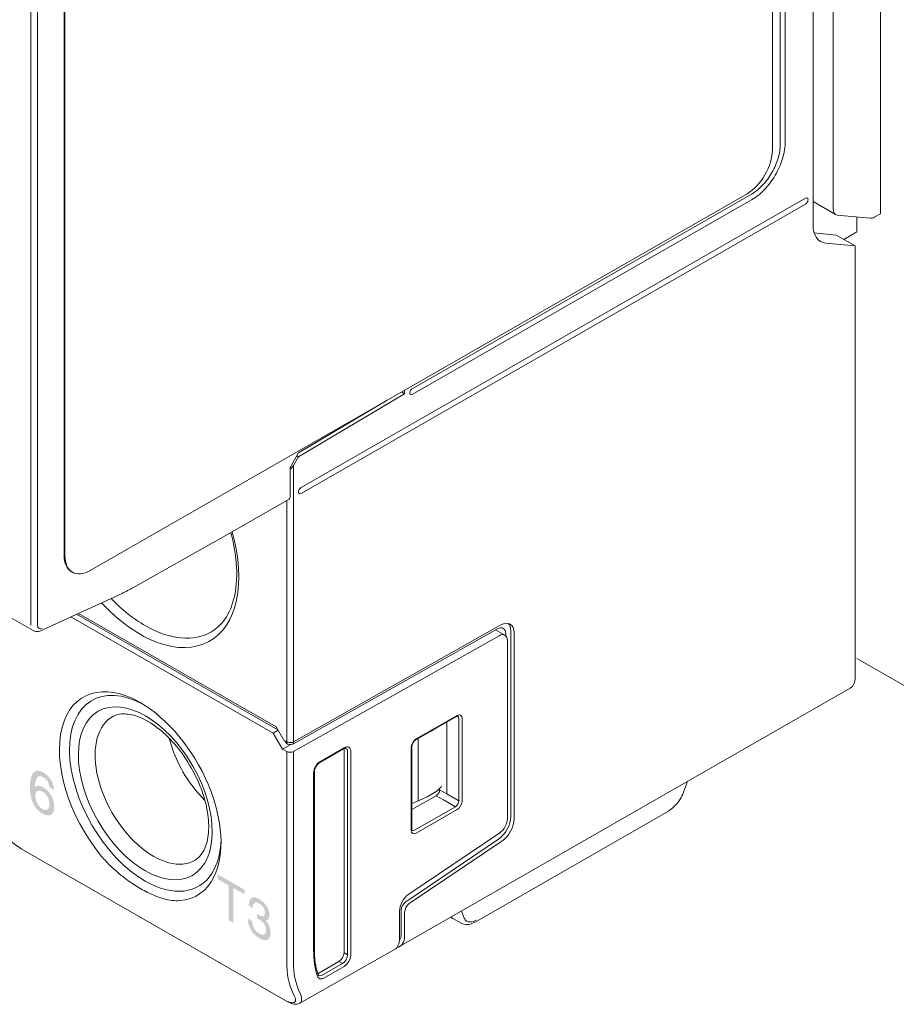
# Model space of a CAD drawing. Header units: millimetres. Extents: x -556 to 0, y -1 to 403.
# Tile 5 of 26: x -467 to -431, y 125 to 166. Entities that reach past the tile are written whole.
import ezdxf

# ---------------------------------------------------------------- set-up
doc = ezdxf.new("R2010")
doc.units = ezdxf.units.MM
doc.header["$LTSCALE"] = 3

# ---------------------------------------------------------------- blocks, each defined once
blk = doc.blocks.new('RHS60ASISE')
at = {"linetype": 'Continuous', "lineweight": 0, "extrusion": (-0.707107, -0.40558, 0.579228)}
blk.add_line((17.656, -83.851), (24.855, -87.98), dxfattribs=at)
blk = doc.blocks.new('CGI1029-01')
h = blk.add_hatch(color=31)
h.dxf.hatch_style = 1
h.paths.add_polyline_path([(-466.80568665, 133.74759976), (-466.70634835, 133.79636996), (-466.6553368, 133.80132362), (-466.52915031, 133.7693792), (-466.45934502, 133.73556102), (-466.31973444, 133.63682221), (-466.20160241, 133.50996982), (-466.11837303, 133.38758555), (-466.04588292, 133.2247074), (-466.00292582, 133.06010723), (-465.99218655, 132.90776595), (-466.00829546, 132.75527294), (-466.05393738, 132.64149108), (-466.12911231, 132.57575109), (-466.23113542, 132.54718231), (-466.35195227, 132.56360585), (-466.48619321, 132.62194183), (-466.62848861, 132.72222058), (-466.74662064, 132.84285248), (-466.84595893, 132.99002767), (-466.87817676, 133.05516072), (-466.93724277, 133.20100839), (-466.98019987, 133.36249832), (-467.00704806, 133.53652027), (-467.01510252, 133.72153428), (-467.01510252, 133.72464453), (-467.00704806, 133.90663934), (-466.98825433, 134.06070264), (-466.9560365, 134.18840474), (-466.91039458, 134.28974563), (-466.8701223, 134.34751274), (-466.78152328, 134.41488372), (-466.67681535, 134.43258182), (-466.5559985, 134.40682754), (-466.46202984, 134.36226007), (-466.31704962, 134.26044137), (-466.1989176, 134.13980947), (-466.13716676, 134.05462673), (-466.05930702, 133.89799942), (-466.0136651, 133.72563881), (-466.00292582, 133.62928193), (-466.1989176, 133.7416982), (-466.23918988, 133.9171994), (-466.27409252, 133.98698264), (-466.38685491, 134.11386538), (-466.45934502, 134.16166448), (-466.58821633, 134.20758983), (-466.68755462, 134.17126061), (-466.70634835, 134.15093781), (-466.75467509, 134.06357785), (-466.78689292, 133.9327655), (-466.80568665, 133.76315098)])
h.paths.add_polyline_path([(-466.48082357, 133.54882497), (-466.61774933, 133.59937016), (-466.70634835, 133.57865286), (-466.77078401, 133.4943121), (-466.78689292, 133.35737031), (-466.76541437, 133.18642826), (-466.70634835, 133.04058059), (-466.5989556, 132.90122653), (-466.48619321, 132.81477697), (-466.35732191, 132.77507212), (-466.27677734, 132.79729903), (-466.21234169, 132.88786027), (-466.19623278, 133.02169182), (-466.21771133, 133.19263387), (-466.27409252, 133.3307211), (-466.38148528, 133.4731854)], flags=16)
h.paths.add_polyline_path([(-458.66760687, 128.1560464), (-458.66760687, 129.54867223), (-458.68067642, 129.62294407), (-459.10496181, 129.86630417), (-459.13811573, 129.9288294), (-459.13811573, 130.0107474), (-459.12769759, 130.07463073), (-458.06696748, 129.46622093), (-458.00617919, 129.41985567), (-458.00617919, 129.25602364), (-458.05967291, 129.26675109), (-458.41333314, 129.46960226), (-458.47866794, 129.5010104), (-458.47866794, 128.10833125), (-458.49702065, 128.05820216)])
h.paths.add_polyline_path([(-457.40113482, 129.04656759), (-457.31826909, 128.99428546), (-457.24360788, 128.93720468), (-457.1771512, 128.87437477), (-457.1180786, 128.80627562), (-457.07623551, 128.7480589), (-457.02864924, 128.66278658), (-456.99419023, 128.57648961), (-456.97121755, 128.48632589), (-456.96137211, 128.39418706), (-456.96137211, 128.36852469), (-456.96875619, 128.28341693), (-456.99008796, 128.2186652), (-457.00403566, 128.19720106), (-457.04916056, 128.16035338), (-457.10823317, 128.14671311), (-457.1320263, 128.14705388), (-457.06310826, 128.06950578), (-457.00731747, 127.98808166), (-456.96629483, 127.90752453), (-456.93511762, 127.82025855), (-456.91706766, 127.73006701), (-456.91050404, 127.63600872), (-456.91050404, 127.63125643), (-456.91542676, 127.5447369), (-456.93183581, 127.47335978), (-456.95891076, 127.41570403), (-456.99665158, 127.37081919), (-457.04341739, 127.34156591), (-457.09674683, 127.32558195), (-457.15581943, 127.32239673), (-457.2206352, 127.33201023), (-457.29283505, 127.35536365), (-457.37077807, 127.3915158), (-457.40113482, 127.40797726), (-457.47989829, 127.45885689), (-457.55209814, 127.51737727), (-457.61773436, 127.5816375), (-457.67762742, 127.65495954), (-457.7301364, 127.73450129), (-457.73670002, 127.74586969), (-457.78018402, 127.83068997), (-457.81464304, 127.9179374), (-457.84007707, 128.00761198), (-457.85484522, 128.09877253), (-457.86140885, 128.19283082), (-457.86140885, 128.2137409), (-457.68255013, 128.11115176), (-457.67434561, 128.01425137), (-457.65301383, 127.92312792), (-457.61937527, 127.83730154), (-457.60296621, 127.8069796), (-457.55127768, 127.72980936), (-457.48728236, 127.66268849), (-457.41262116, 127.60655816), (-457.38882803, 127.59291098), (-457.31088501, 127.55580837), (-457.24278743, 127.54146112), (-457.18699664, 127.55033055), (-457.1771512, 127.55418802), (-457.13530811, 127.59196761), (-457.10905362, 127.65104441), (-457.10002864, 127.73426053), (-457.10002864, 127.73996328), (-457.10987407, 127.8321021), (-457.13858992, 127.92080768), (-457.17633075, 127.98997785), (-457.23048064, 128.06000574), (-457.29693731, 128.12283564), (-457.37570078, 128.1775171), (-457.38882803, 128.18504658), (-457.45610516, 128.22078378), (-457.48153919, 128.23442168), (-457.48810282, 128.23723597), (-457.48728236, 128.41640201), (-457.46102787, 128.4003926), (-457.42820976, 128.38061845), (-457.34124176, 128.3364384), (-457.27150328, 128.31544722), (-457.2189943, 128.31574397), (-457.21571248, 128.31766344), (-457.17386939, 128.34974027), (-457.15335807, 128.41686351), (-457.15007626, 128.4663059), (-457.15992169, 128.56034564), (-457.1910989, 128.64761161), (-457.21243067, 128.68741031), (-457.26658056, 128.7574382), (-457.33631905, 128.81834864), (-457.39128939, 128.85368017), (-457.47005286, 128.89030291), (-457.53486863, 128.89991642), (-457.58655715, 128.88299128), (-457.58737761, 128.88251141), (-457.62265708, 128.84191754), (-457.6448093, 128.77858686), (-457.65465474, 128.69298996), (-457.65465474, 128.66827805), (-457.82941119, 128.76851423), (-457.82941119, 128.77991973), (-457.82448847, 128.86834018), (-457.81054077, 128.94398045), (-457.78592719, 129.00589935), (-457.75228862, 129.05408761), (-457.71372734, 129.08709636), (-457.66121836, 129.1083032), (-457.60296621, 129.11481039), (-457.53732999, 129.1047263), (-457.46513014, 129.07947196)])
edge = h.paths.add_edge_path(flags=17)
edge.add_line((-457.58651948, 128.88300361), (-457.58737761, 128.88251141))
at = {"linetype": 'Continuous', "lineweight": 0, "extrusion": (-0.707107, -0.40558, 0.579228)}
for p, q in [((-431.30838213, 157.80830448), (-431.30838213, 192.21269034)), ((-433.29864794, 189.7516385), (-433.29864794, 158.01000185)), ((-434.13680926, 189.43585742), (-434.13680926, 157.3404991)), ((-435.51566748, 184.47500232), (-435.51566748, 160.71959304)), ((-435.30353545, 160.84126698), (-435.30353545, 184.59667626)), ((-435.84800767, 184.24382184), (-435.84800767, 160.48841255)), ((-465.58184782, 143.47434046), (-465.58184782, 167.22974975)), ((-465.54649248, 143.45406147), (-465.54649248, 167.20947076)), ((-436.90866784, 158.65131481), (-464.4858323, 142.83370309)), ((-434.45500731, 158.46093056), (-455.63290925, 146.31378503)), ((-436.71774901, 158.63754892), (-450.96595065, 150.4651162)), ((-450.96595065, 150.21937059), (-436.71774901, 158.39180331)), ((-434.13680926, 158.31992209), (-433.19331731, 157.77875734)), ((-455.63290925, 146.06803942), (-434.45500731, 158.21518495)), ((-431.7433865, 157.62150644), (-433.12094564, 157.75616265)), ((-432.29833163, 157.67575225), (-432.29833163, 157.05555709)), ((-431.57188686, 157.66403944), (-431.30838213, 157.80830448)), ((-433.16121678, 156.91707057), (-434.09097436, 157.00948523)), ((-433.16121678, 156.91707057), (-432.3690423, 156.46269796)), ((-432.29833163, 157.05555709), (-432.84377277, 156.73499217)), ((-432.3690423, 156.46269796), (-433.60647917, 156.58057423)), ((-432.3690423, 156.46269796), (-432.3690423, 138.35943778)), ((-455.73897527, 147.61182181), (-451.2841487, 150.25708606)), ((-451.2841487, 150.25708606), (-451.41385387, 150.33148189)), ((-451.2841487, 150.25708606), (-451.2841487, 150.40587772)), ((-455.73897527, 147.77552743), (-452.02169972, 149.98283584)), ((-466.87713725, 140.31101164), (-480.24216253, 147.97687521)), ((-455.73897527, 147.77552743), (-456.09247481, 147.15604432)), ((-455.95105346, 147.24016968), (-455.73897527, 147.61182181)), ((-455.73897527, 147.61182181), (-455.80935583, 147.65219044)), ((-456.09247481, 147.15604432), (-456.09247481, 145.92731625)), ((-459.31617685, 144.00994498), (-456.1343876, 145.83494432)), ((-462.66294653, 142.12654859), (-459.31665878, 144.00967118)), ((-465.54649248, 143.45406147), (-465.58184782, 143.47434046)), ((-465.26750186, 142.78155101), (-465.23214652, 142.76127202)), ((-463.30255683, 141.8001293), (-466.56623339, 140.30624388)), ((-456.60519923, 136.14531331), (-465.06087805, 140.99529144)), ((-456.67635829, 136.26856311), (-464.98094587, 141.03187887)), ((-456.79958159, 136.01158028), (-465.29865993, 140.88645134)), ((-455.95105346, 135.64472912), (-447.24870357, 140.54821388)), ((-447.39197611, 140.38397087), (-455.95105346, 135.56121542)), ((-447.46440241, 140.34316106), (-447.07557932, 140.1201413)), ((-447.04150801, 140.17543069), (-447.04150801, 140.09439912)), ((-446.82937598, 132.50221876), (-446.82937598, 140.29566554)), ((-446.68795462, 140.21454958), (-446.68795462, 132.4211028)), ((-447.32126543, 140.09775167), (-455.95105345, 135.2351531)), ((-446.97079733, 132.41553464), (-446.97079733, 139.88921148)), ((-432.57860627, 137.89757815), (-451.49371267, 127.04831883)), ((-462.31949874, 137.25191882), (-462.38572516, 137.2906533)), ((-449.10439118, 136.7025451), (-450.81881325, 135.719193)), ((-450.79785685, 135.76537896), (-449.08343478, 136.74873106)), ((-449.51638175, 133.45312502), (-449.51638175, 136.46623702)), ((-449.01151157, 133.16342053), (-449.01151157, 136.62397663)), ((-448.87133506, 136.62467828), (-448.87133506, 133.16412219)), ((-456.79958159, 136.01158028), (-456.5937727, 136.12552221)), ((-456.41067286, 135.33797777), (-456.79958159, 136.01158028)), ((-456.67635829, 136.26856311), (-456.35816024, 135.71743379)), ((-456.35816024, 135.71743379), (-456.23389617, 135.64615885)), ((-456.23759262, 135.56476535), (-456.30968035, 135.68962687)), ((-450.71548357, 135.77846047), (-450.71548357, 133.16141081)), ((-456.41067286, 135.33797777), (-456.06455419, 135.52959937)), ((-456.23389617, 135.23658283), (-456.41067286, 135.33797777)), ((-456.23389617, 135.56264515), (-456.23759262, 135.56476535)), ((-453.84816714, 135.34655749), (-454.84316137, 134.77585224)), ((-453.82721074, 135.39274345), (-454.82220497, 134.82203821)), ((-453.82973311, 135.30414901), (-453.82973311, 126.7848929)), ((-453.68458762, 135.22663809), (-453.68458762, 126.70161272)), ((-453.54441111, 126.70231438), (-453.54441111, 135.22733974)), ((-451.00995657, 131.93745928), (-451.00995657, 135.39801537)), ((-450.98066725, 131.97801726), (-450.98066725, 135.43857335)), ((-455.10500461, 134.33222009), (-455.10500461, 126.88774024)), ((-455.07571529, 126.92829822), (-455.07571529, 134.37277806)), ((-439.41584246, 133.97590058), (-439.57889475, 133.5231753)), ((-449.81650278, 133.67809049), (-449.81650278, 133.62526737)), ((-450.98066725, 132.80525334), (-449.9591583, 133.38102889)), ((-450.71548357, 133.16141081), (-450.98066725, 133.04964538)), ((-449.6578031, 133.20817866), (-449.65778156, 133.20819101)), ((-449.51638175, 133.45310007), (-449.51638175, 133.45312502)), ((-450.86733345, 131.93515937), (-449.15291139, 132.91851147)), ((-449.08343478, 132.7967586), (-450.79785685, 131.8134065)), ((-440.21124739, 132.73269895), (-448.32765209, 128.07732046)), ((-451.23192655, 128.9303216), (-447.34575867, 131.55320588)), ((-451.10899371, 129.24724194), (-447.29353652, 131.82240159)), ((-447.20433731, 131.47208992), (-451.09050519, 128.84920564)), ((-456.2138806, 124.7457514), (-467.38616774, 131.15391204)), ((-451.42557006, 127.59129442), (-451.42557006, 128.57444176)), ((-451.49628073, 127.38851575), (-451.49628073, 128.53548228)), ((-451.2841487, 127.51017846), (-451.2841487, 128.49332581)), ((-448.91378818, 128.03242981), (-449.26026003, 128.2311579)), ((-455.68789908, 124.66678553), (-451.70718169, 126.92588533)), ((-454.04183284, 126.41752931), (-454.88239435, 125.93540303)), ((-453.89668735, 126.33424913), (-454.74153906, 125.8496621)), ((-454.67206245, 125.72790922), (-453.82721074, 126.21249626))]:
    blk.add_line(p, q, dxfattribs=at)
at = {"color": 31, "linetype": 'Continuous', "lineweight": 0, "extrusion": (-0.707107, -0.40558, 0.579228)}
for p, q in [((-466.98191924, 168.88051662), (-466.98191924, 140.54194146)), ((-466.69907653, 140.54194146), (-466.69907653, 168.88051662)), ((-455.95105346, 147.24016968), (-455.95105346, 141.42118076)), ((-456.23389617, 145.77786855), (-456.23389617, 141.42118076)), ((-456.23389617, 141.42118076), (-456.23389617, 136.01477727)), ((-455.95105346, 136.01477727), (-455.95105346, 141.42118076)), ((-456.23389617, 136.01477727), (-456.23389617, 135.64615885)), ((-455.95105346, 135.64472912), (-455.95105346, 136.01477727)), ((-456.23389617, 135.64615885), (-456.23389617, 135.56264515)), ((-455.95105346, 135.56121542), (-455.95105346, 135.64472912)), ((-456.23389617, 126.40246656), (-456.23389617, 135.23658283)), ((-455.95105345, 135.2351531), (-455.95105345, 126.40246656)), ((-449.81650278, 133.62526737), (-449.51638175, 133.45312502)), ((-449.6578031, 133.20817866), (-449.9591583, 133.38102889)), ((-449.15291139, 132.91851147), (-449.65778166, 133.20819107)), ((-449.51638175, 133.45310007), (-449.01151157, 133.16342053)), ((-448.78379174, 128.24639171), (-448.90161075, 128.53508741)), ((-453.68458762, 126.70161272), (-453.82973311, 126.7848929)), ((-454.04183284, 126.41752931), (-453.89668735, 126.33424913)), ((-455.91952304, 124.97484915), (-455.98094416, 125.10724696)), ((-455.70934376, 125.16481227), (-455.64792264, 125.03241447))]:
    blk.add_line(p, q, dxfattribs=at)
at = {"linetype": 'Continuous', "lineweight": 0}
for centre, major_axis, ratio, start_param, end_param in [((-436.90866784, 159.88004287), (-0.74631422, -1.30115913), 0.5792279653, 0.7804957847, 2.3512921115), ((-436.71774901, 158.51467611), (0.07463142, -0.13011591), 0.5792279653, 3.9220884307, 3.9318931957), ((-434.45500731, 158.33805775), (0.07463142, 0.13011591), 0.5792279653, 3.9220884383, 7.0636810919), ((-432.94324333, 158.21172993), (0.25074121, 0.43258786), 0.5822528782, 2.3539376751, 3.4011352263), ((-431.56568419, 158.07707372), (0.25074121, 0.43258786), 0.5822528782, 3.4011352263, 3.9072807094), ((-433.07614909, 157.94886879), (-0.74631422, -1.30115913), 0.5792279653, 5.4928847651, 6.5400823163), ((-450.96595065, 150.34224339), (0.07463142, 0.13011591), 0.5792279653, 0.7804957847, 3.9220884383), ((-456.09247481, 147.32128564), (-0.14115537, -0.24798298), 0.5713571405, 0.783519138, 1.5689172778), ((-456.23389616, 146.00843221), (0.09950856, -0.17348788), 0.5792279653, 0, 0.7903005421), ((-455.63290925, 146.19091223), (0.07463142, 0.13011591), 0.5792279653, 0.7804957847, 3.9220884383), ((-462.38572516, 144.94972491), (-2.91307004, 5.07878263), 0.5792279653, 1.9568170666, 4.3007848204), ((-464.52118764, 144.08271014), (-0.74631422, -1.30115913), 0.5792279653, 5.4928847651, 6.2831853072), ((-464.4858323, 144.06243115), (-0.74631422, -1.30115913), 0.5792279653, 5.4928847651, 7.0636810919), ((-462.17544431, 145.07033706), (2.76381288, -4.81856071), 0.5792279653, 5.1284091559, 5.5026895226), ((-447.25364005, 139.89008575), (0.39803425, 0.69395154), 0.5792279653, 5.4928847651, 7.0549544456), ((-447.3950614, 139.97120171), (0.39803425, 0.69395154), 0.5792279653, 5.4928847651, 6.1063486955), ((-462.17544431, 145.07033706), (2.76381288, -4.81856071), 0.5792279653, 5.5026895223, 6.2893863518), ((-447.3950614, 139.97264079), (0.24877141, 0.43371971), 0.5792279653, 5.4928847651, 7.0549544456), ((-447.32435072, 139.68642159), (0.24877141, 0.43371971), 0.5792279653, 5.4928847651, 7.0549544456), ((-462.38572516, 133.35872349), (-2.3882055, 4.16370922), 0.5792279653, 5.5026895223, 8.1322761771), ((-462.17359313, 133.48039742), (2.23894265, -3.9034774), 0.5792279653, 2.3837732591, 5.5026895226), ((-433.07614908, 138.76501757), (0.49754281, -0.86743942), 0.5792279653, 0, 0.7903005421), ((-462.38572516, 133.35872349), (-2.3882055, 4.16370922), 0.5792279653, 3.5097934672, 5.5026895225), ((-449.0834994, 136.50291095), (0.14930899, 0.26031071), 0.5790515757, 5.4930400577, 7.063531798), ((-461.8262101, 133.67964814), (1.72776261, -3.01226219), 0.5792279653, 3.1291893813, 6.2955885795), ((-449.15421008, 136.54346893), (0.10219057, 0.17208117), 0.5788365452, 5.5017937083, 6.309472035), ((-451.22851378, 137.40688647), (1.26736221, -1.15237244), 0.6962741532, 6.0022613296, 6.1221187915), ((-458.8855466, 135.36634344), (-1.69164556, 2.94929403), 0.5792279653, 1.1139064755, 2.0276861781), ((-456.09247481, 135.72584508), (0.1999982, -0.00149375), 0.5685001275, 3.9312368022, 5.502033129), ((-450.79779223, 135.51963298), (0.14926217, 0.26023222), 0.5794044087, 0.7806450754, 2.3511368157), ((-456.09247481, 135.64233138), (-0.1999982, 0.00149375), 0.5685001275, 0.7896441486, 2.3604404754), ((-456.09247481, 135.31626906), (0.1999982, -0.00149375), 0.5685001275, 3.9312368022, 5.502033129), ((-454.04189746, 135.18238168), (0.14930899, 0.26031071), 0.5790515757, 5.4930400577, 5.7081167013), ((-453.82729691, 135.0649833), (0.19907865, 0.34708095), 0.5790515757, 5.4930400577, 7.063531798), ((-453.89800758, 135.10554128), (0.15196186, 0.25885341), 0.5789277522, 5.498878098, 6.3065564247), ((-454.82211881, 134.4943769), (-0.19901622, -0.34697629), 0.5794044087, 3.922237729, 4.7568992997), ((-454.82211881, 134.4943769), (-0.19901622, -0.34697629), 0.5794044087, 4.7568992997, 5.4927294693), ((-455.17571529, 134.37277806), (0.1, 0), 0.5735764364, 5.4977871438, 6.2831853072), ((-451.22851378, 133.32694851), (-1.49575375, -0.52717995), 0.2139425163, 1.8446003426, 2.9859079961), ((-449.9591583, 133.5448593), (0.10082607, 0.17272992), 0.5842605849, 3.9265287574, 5.4973250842), ((-449.15421008, 133.08306256), (0.09949452, 0.17349594), 0.5896388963, 3.9221900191, 5.4926817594), ((-449.0834994, 133.04250458), (-0.14926217, -0.26023222), 0.5794044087, 0.7806450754, 2.3511368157), ((-447.3950614, 132.17775493), (0.39803425, 0.69395154), 0.5792279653, 4.0093549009, 5.4928847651), ((-447.32435072, 132.21274475), (0.24877141, 0.43371971), 0.5792279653, 4.0093549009, 5.4928847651), ((-447.25364005, 132.09663897), (-0.39803425, -0.69395154), 0.5792279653, 0.8677622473, 2.3512921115), ((-450.79779223, 132.05922662), (-0.14930899, -0.26031071), 0.5790515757, 5.4930400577, 7.063531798), ((-450.8685029, 132.09978459), (-0.09694243, -0.1750914), 0.5787381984, 6.2569075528, 7.0547871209), ((-462.17359313, 133.48039742), (2.23894265, -3.9034774), 0.5792279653, 0.2932185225, 0.7578193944), ((-462.17359313, 133.48039742), (2.23894265, -3.9034774), 0.5792279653, 5.5026895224, 6.5764038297), ((-462.38572516, 133.35872349), (-2.3882055, 4.16370922), 0.5792279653, 2.8731028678, 3.5097934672), ((-451.07201666, 128.77883015), (-0.29852569, -0.52046365), 0.5792279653, 4.0093549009, 5.4928847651), ((-451.21343802, 128.6961157), (0.14926284, 0.26023183), 0.5792279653, 0.8677622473, 2.3512921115), ((-451.07201667, 128.61499974), (0.14926284, 0.26023183), 0.5792279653, 0.8677622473, 2.3512921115), ((-448.78951429, 129.11396749), (-0.45471531, -0.89148862), 0.6088944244, 6.1023301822, 6.2532745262), ((-452.20338751, 127.79409554), (0.49753589, -0.86745137), 0.5792278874, 6.2805416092, 7.0734996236), ((-451.99125548, 127.91575825), (0.49754281, -0.86743942), 0.5792279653, 6.070477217, 7.0734858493), ((-451.99125548, 127.91575825), (0.39803425, -0.69395154), 0.5792279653, 0.2724017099, 0.7903005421), ((-451.84983412, 128.75482933), (-2.29044144, -3.99326279), 0.5792279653, 5.4928847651, 5.8120831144), ((-454.04189746, 126.66327529), (0.14926217, 0.26023222), 0.5794044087, 3.922237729, 5.4927294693), ((-453.89800758, 126.58071554), (-0.14924866, -0.26023996), 0.586227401, 0.7806136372, 2.3511053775), ((-453.82729691, 126.54015757), (0.19901622, 0.34697629), 0.5794044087, 4.3668663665, 5.4927294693), ((-453.82729691, 126.54015757), (0.19901622, 0.34697629), 0.5794044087, 3.922237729, 4.3668663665)]:
    blk.add_ellipse(centre, major_axis=major_axis, ratio=ratio, start_param=start_param, end_param=end_param, dxfattribs=at)
at = {"color": 31, "linetype": 'Continuous', "lineweight": 0}
for centre, major_axis, ratio, start_param, end_param in [((-466.48694449, 140.66361539), (-0.14926284, -0.26023183), 0.5792279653, 5.4928847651, 6.9640124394), ((-448.24834016, 128.79266492), (-0.43569729, -0.67194932), 0.5398524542, 5.9237484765, 6.2880722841), ((-448.24834016, 128.79266492), (-0.43569729, -0.67194932), 0.5398524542, 0.6075102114, 0.8099337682), ((-448.24834016, 128.79266492), (-0.43569729, -0.67194932), 0.5398524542, 0.0048869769, 0.6075102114), ((-453.05191565, 128.2275756), (-2.23894265, -3.9034774), 0.5792279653, 5.4928847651, 5.8943104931), ((-452.9104943, 128.14645965), (-2.13943409, -3.72998951), 0.5792279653, 5.4928847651, 5.8943104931), ((-456.48520847, 125.29931298), (0.58671203, -0.58336135), 0.3146157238, 5.6704762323, 6.9885923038), ((-456.35502942, 125.43799425), (-0.69334246, 0.75213051), 0.3685446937, 3.0560681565, 3.849026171)]:
    blk.add_ellipse(centre, major_axis=major_axis, ratio=ratio, start_param=start_param, end_param=end_param, dxfattribs=at)
at = {"linetype": 'Continuous', "lineweight": 0}
blk.add_ellipse((-462.17359313, 133.48039742), major_axis=(1.97649613, -3.44591584), ratio=0.5792279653, dxfattribs=at)
for points, knots in [([(-436.71774901, 158.39180331), (-436.53359744, 158.49742831), (-436.35120646, 158.64371186), (-436.01047815, 159.00112834), (-435.85539838, 159.20884417), (-435.59326555, 159.6589076), (-435.48871862, 159.89695236), (-435.37937453, 160.25716294), (-435.35106754, 160.37869677), (-435.31309982, 160.61604654), (-435.30353545, 160.73126012), (-435.30353545, 160.84126698)], [0, 0, 0, 0, 0.7812889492, 0.7812889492, 1.5625778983, 1.5625778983, 2.3438668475, 2.3438668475, 2.746747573, 2.746747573, 3.1496282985, 3.1496282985, 3.1496282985, 3.1496282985]), ([(-435.51566748, 160.71959304), (-435.51566748, 160.53826129), (-435.54624104, 160.34112688), (-435.6650935, 159.937445), (-435.75223611, 159.73475694), (-435.97214407, 159.35050397), (-436.10280699, 159.17261274), (-436.32108838, 158.93974191), (-436.39834896, 158.86755353), (-436.55652202, 158.73944285), (-436.6370331, 158.68384567), (-436.71774901, 158.63754892)], [0, 0, 0, 0, 0.6640956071, 0.6640956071, 1.3281912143, 1.3281912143, 1.9922868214, 1.9922868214, 2.3347354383, 2.3347354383, 2.6771840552, 2.6771840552, 2.6771840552, 2.6771840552]), ([(-458.58079184, 144.4317445), (-458.46287135, 143.99519752), (-458.38634727, 143.56630806), (-458.31236243, 142.6653085), (-458.33631992, 142.20473486), (-458.50348092, 141.39940055), (-458.64691474, 141.05615625), (-458.99267471, 140.56217746), (-459.1800324, 140.38780774), (-459.39437728, 140.26179604)], [5.9285460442, 5.9285460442, 5.9285460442, 5.9285460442, 6.1836875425, 6.1836875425, 6.4948423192, 6.4948423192, 6.8077032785, 6.8077032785, 7.0672848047, 7.0672848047, 7.0672848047, 7.0672848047]), ([(-462.66294653, 142.12654859), (-462.70559536, 142.10254798), (-462.7482532, 142.07898859), (-462.83357415, 142.03276042), (-462.87623725, 142.01009164), (-462.96155593, 141.96565259), (-463.0042115, 141.94388232), (-463.08950237, 141.90124801), (-463.13213765, 141.88038396), (-463.2173752, 141.83956955), (-463.25997745, 141.81961919), (-463.30255683, 141.8001293)], [3.150938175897, 3.150938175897, 3.150938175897, 3.150938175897, 3.169002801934, 3.169002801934, 3.187067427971, 3.187067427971, 3.205132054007, 3.205132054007, 3.223196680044, 3.223196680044, 3.241261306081, 3.241261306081, 3.241261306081, 3.241261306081]), ([(-466.56623339, 140.30624388), (-466.58379865, 140.29820371), (-466.6021333, 140.29120156), (-466.64048332, 140.27988092), (-466.66050876, 140.27556219), (-466.70215465, 140.27049858), (-466.72378843, 140.26976417), (-466.76795743, 140.2729279), (-466.79049318, 140.2768509), (-466.83487974, 140.29002339), (-466.85670113, 140.29928996), (-466.87713725, 140.31101164)], [3.24126130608, 3.24126130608, 3.24126130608, 3.24126130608, 3.37742673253, 3.37742673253, 3.51359215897, 3.51359215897, 3.64975758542, 3.64975758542, 3.78592301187, 3.78592301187, 3.92208843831, 3.92208843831, 3.92208843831, 3.92208843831]), ([(-460.07693988, 130.68003015), (-459.88954091, 130.79291742), (-459.73241272, 130.98515801), (-459.55745006, 131.49315272), (-459.51494864, 131.74518677), (-459.50779818, 132.30640259), (-459.54023328, 132.61264796), (-459.68070243, 133.25620874), (-459.78958036, 133.59374572), (-460.07617087, 134.26345295), (-460.25456426, 134.59543392), (-460.66184682, 135.21549068), (-460.89077478, 135.50339243), (-461.37104023, 136.00270778), (-461.62214354, 136.21458111), (-462.11339932, 136.54274258), (-462.3534539, 136.66004205), (-462.79462679, 136.80121879), (-462.99413451, 136.82424832), (-463.30500178, 136.79876886), (-463.42564661, 136.76221156), (-463.5321993, 136.70409111)], [5.5052880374, 5.5052880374, 5.5052880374, 5.5052880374, 5.9615775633, 5.9615775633, 6.2685335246, 6.2685335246, 6.564557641, 6.564557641, 6.8644705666, 6.8644705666, 7.1677249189, 7.1677249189, 7.4714627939, 7.4714627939, 7.7726487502, 7.7726487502, 8.0694719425, 8.0694719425, 8.3689296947, 8.3689296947, 8.6220741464, 8.6220741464, 8.6220741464, 8.6220741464]), ([(-449.05467286, 136.71704537), (-449.05479758, 136.71711198), (-449.05565622, 136.71814145), (-449.06628877, 136.71741558), (-449.07176258, 136.71649608), (-449.0858645, 136.71193942), (-449.09477566, 136.70806033), (-449.10439118, 136.7025451)], [0, 0, 0, 0, 0.08430540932, 0.08430540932, 0.13052723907, 0.13052723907, 0.18006332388, 0.18006332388, 0.18006332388, 0.18006332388]), ([(-450.81881325, 135.719193), (-450.83021154, 135.71265521), (-450.84284088, 135.70367492), (-450.86808747, 135.68173861), (-450.88100512, 135.66849242), (-450.90604256, 135.63832504), (-450.91836102, 135.62085189), (-450.94037863, 135.58384778), (-450.9502422, 135.56379517), (-450.96589107, 135.52421818), (-450.97185806, 135.50417359), (-450.97904321, 135.46857226), (-450.98066725, 135.452359), (-450.98066725, 135.43857335)], [0, 0, 0, 0, 0.05872035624, 0.05872035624, 0.11822221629, 0.11822221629, 0.18167793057, 0.18167793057, 0.24744943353, 0.24744943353, 0.31342206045, 0.31342206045, 0.37427146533, 0.37427146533, 0.37427146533, 0.37427146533]), ([(-453.74958924, 135.36637989), (-453.75576372, 135.3696772), (-453.76397402, 135.37215227), (-453.7869548, 135.37038613), (-453.79699546, 135.36846467), (-453.82035049, 135.3607639), (-453.83395556, 135.35470891), (-453.84816714, 135.34655749)], [0, 0, 0, 0, 0.11759082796, 0.11759082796, 0.18229614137, 0.18229614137, 0.25076260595, 0.25076260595, 0.25076260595, 0.25076260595]), ([(-454.84316137, 134.77585224), (-454.86190308, 134.76510244), (-454.88209383, 134.75045079), (-454.9215695, 134.7151359), (-454.94133119, 134.69404093), (-454.97865349, 134.64678959), (-454.99652458, 134.61985636), (-455.02754584, 134.56366437), (-455.04096368, 134.53365083), (-455.06128676, 134.47514129), (-455.06846069, 134.44587574), (-455.07459311, 134.40275026), (-455.07571529, 134.38710504), (-455.07571529, 134.37277806)], [0, 0, 0, 0, 0.09029106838, 0.09029106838, 0.18108316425, 0.18108316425, 0.27627344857, 0.27627344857, 0.37371115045, 0.37371115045, 0.47084229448, 0.47084229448, 0.53014429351, 0.53014429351, 0.53014429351, 0.53014429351]), ([(-439.57889475, 133.5231753), (-439.61443523, 133.42449486), (-439.66288953, 133.32453773), (-439.77574069, 133.14068098), (-439.84093959, 133.0541027), (-439.98070099, 132.90225459), (-440.05683567, 132.83499506), (-440.1599883, 132.76362089), (-440.18552385, 132.74745337), (-440.21124739, 132.73269895)], [0, 0, 0, 0, 0.3292282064, 0.3292282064, 0.6476114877, 0.6476114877, 0.9639256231, 0.9639256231, 1.0662648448, 1.0662648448, 1.0662648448, 1.0662648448]), ([(-467.38616774, 131.15391204), (-467.46223344, 131.19754153), (-467.54254566, 131.25275249), (-467.69481618, 131.37276676), (-467.7687319, 131.43814549), (-467.90652543, 131.5732206), (-467.97198974, 131.64444307), (-468.09256451, 131.79015944), (-468.14792562, 131.86609298), (-468.22495437, 131.98908543), (-468.25217611, 132.03848303), (-468.27442958, 132.08645204)], [0, 0, 0, 0, 0.3088439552, 0.3088439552, 0.5986102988, 0.5986102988, 0.8888226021, 0.8888226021, 1.2007726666, 1.2007726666, 1.4178268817, 1.4178268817, 1.4178268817, 1.4178268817]), ([(-450.98066725, 131.97801726), (-450.98066725, 131.96467434), (-450.97912604, 131.95331317), (-450.9750192, 131.93730651), (-450.97254599, 131.93226648), (-450.96902163, 131.92670469), (-450.96825516, 131.92634988), (-450.9680953, 131.92624091), (-450.96808391, 131.92623365), (-450.96807434, 131.92622777)], [0, 0, 0, 0, 0.05889520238, 0.05889520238, 0.11505614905, 0.11505614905, 0.17563345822, 0.17563345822, 0.18233252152, 0.18233252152, 0.18233252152, 0.18233252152]), ([(-462.78660499, 129.74169861), (-462.86765462, 129.79738834), (-462.94917509, 129.85608305), (-463.25766982, 130.08930671), (-463.48441825, 130.2833878), (-463.82008089, 130.62005716), (-463.93796445, 130.74931455), (-464.0485925, 130.88479223)], [0.5900948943, 0.5900948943, 0.5900948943, 0.5900948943, 0.9202800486, 0.9202800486, 1.8405600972, 1.8405600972, 2.3688189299, 2.3688189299, 2.3688189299, 2.3688189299]), ([(-461.93807685, 129.25500286), (-461.85922972, 129.21897958), (-461.78048534, 129.18575015), (-461.48406399, 129.07200819), (-461.2698165, 129.01314443), (-460.94777549, 128.97257047), (-460.83348588, 128.96865879), (-460.72285782, 128.97722919)], [0.5900948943, 0.5900948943, 0.5900948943, 0.5900948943, 0.9202800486, 0.9202800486, 1.8405600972, 1.8405600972, 2.3688189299, 2.3688189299, 2.3688189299, 2.3688189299]), ([(-448.32765209, 128.07732046), (-448.41316096, 128.02827459), (-448.50232863, 127.99407316), (-448.67530711, 127.96635707), (-448.76255893, 127.97149125), (-448.86629305, 128.00803823), (-448.89068253, 128.01917695), (-448.91378818, 128.03242981)], [0, 0, 0, 0, 0.3401907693, 0.3401907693, 0.66643265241, 0.66643265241, 0.77077985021, 0.77077985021, 0.77077985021, 0.77077985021]), ([(-454.91664265, 125.87154295), (-454.93753746, 125.93279788), (-454.95645932, 125.99611862), (-454.99023795, 126.1266382), (-455.00509466, 126.1938369), (-455.03064461, 126.33183382), (-455.04133782, 126.40263191), (-455.05848486, 126.54752838), (-455.06493868, 126.62162665), (-455.07355389, 126.77280714), (-455.07571529, 126.84988928), (-455.07571529, 126.92829822)], [4.39319063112, 4.39319063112, 4.39319063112, 4.39319063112, 4.45703030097, 4.45703030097, 4.52086997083, 4.52086997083, 4.58470964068, 4.58470964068, 4.64854931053, 4.64854931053, 4.71238898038, 4.71238898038, 4.71238898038, 4.71238898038]), ([(-454.94057711, 125.79870035), (-454.93597133, 125.7851981), (-454.93023963, 125.7726376), (-454.91260032, 125.74309368), (-454.89908394, 125.72805889), (-454.85855333, 125.69846584), (-454.82757267, 125.68926394), (-454.79372316, 125.6899907)], [0, 0, 0, 0, 0.062270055, 0.062270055, 0.16190214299, 0.16190214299, 0.3207334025, 0.3207334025, 0.3207334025, 0.3207334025]), ([(-454.91664265, 125.87154295), (-454.91206002, 125.85810861), (-454.90646902, 125.84929824), (-454.89854412, 125.8404093), (-454.8957232, 125.83814515), (-454.89277121, 125.83634823)], [0, 0, 0, 0, 0.09171874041, 0.09171874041, 0.14980579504, 0.14980579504, 0.14980579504, 0.14980579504]), ([(-454.8927702, 125.83635779), (-454.87532651, 125.82578086), (-454.85460335, 125.82052358), (-454.80400263, 125.8217633), (-454.77267174, 125.83165174), (-454.74153906, 125.8496621)], [0.1813280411, 0.1813280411, 0.1813280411, 0.1813280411, 0.32131348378, 0.32131348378, 0.49816043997, 0.49816043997, 0.49816043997, 0.49816043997]), ([(-454.79372316, 125.6899907), (-454.79359953, 125.68999335), (-454.79347587, 125.68999614), (-454.75563994, 125.69088902), (-454.71374568, 125.70400071), (-454.67206245, 125.72790922)], [0.3207334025, 0.3207334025, 0.3207334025, 0.3207334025, 0.32131348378, 0.32131348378, 0.49816043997, 0.49816043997, 0.49816043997, 0.49816043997]), ([(-455.68789908, 124.66678553), (-455.72454351, 124.64598943), (-455.76506551, 124.63385609), (-455.84788665, 124.6235553), (-455.89082855, 124.62618403), (-455.99764644, 124.64555161), (-456.0628857, 124.6690994), (-456.15806383, 124.71495487), (-456.18579561, 124.72964251), (-456.2138806, 124.7457514)], [0, 0, 0, 0, 0.17143519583, 0.17143519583, 0.35914224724, 0.35914224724, 0.64367336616, 0.64367336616, 0.75770478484, 0.75770478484, 0.75770478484, 0.75770478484])]:
    blk.add_open_spline(points, degree=3, knots=knots, dxfattribs=at)
for points in [[(-462.6435379, 129.64615659), (-462.69099484, 129.6769407), (-462.73871824, 129.70879531), (-462.78660499, 129.74169861)], [(-462.35934676, 129.47248193), (-462.45245169, 129.52588473), (-462.54744601, 129.58382424), (-462.6435379, 129.64615659)], [(-462.35934676, 129.47248193), (-462.26624182, 129.41907913), (-462.17214798, 129.36856213), (-462.07785248, 129.32169276)], [(-462.07785248, 129.32169276), (-462.03128273, 129.29854537), (-461.98466229, 129.27628659), (-461.93807685, 129.25500286)], [(-449.26026003, 128.2311579), (-449.28734791, 128.24669487), (-449.31307366, 128.26490317), (-449.33706571, 128.2853207)], [(-454.93074735, 125.91413827), (-454.91489894, 125.91893024), (-454.89867444, 125.92606515), (-454.88239435, 125.93540303)]]:
    blk.add_open_spline(points, degree=3, dxfattribs=at)
blk.add_blockref('RHS60ASISE', (-449.95478795, 222.99739298))

msp = doc.modelspace()

# ---------------------------------------------------------------- block references
msp.add_blockref('CGI1029-01', (0, 0))

doc.saveas('drawing.dxf')
